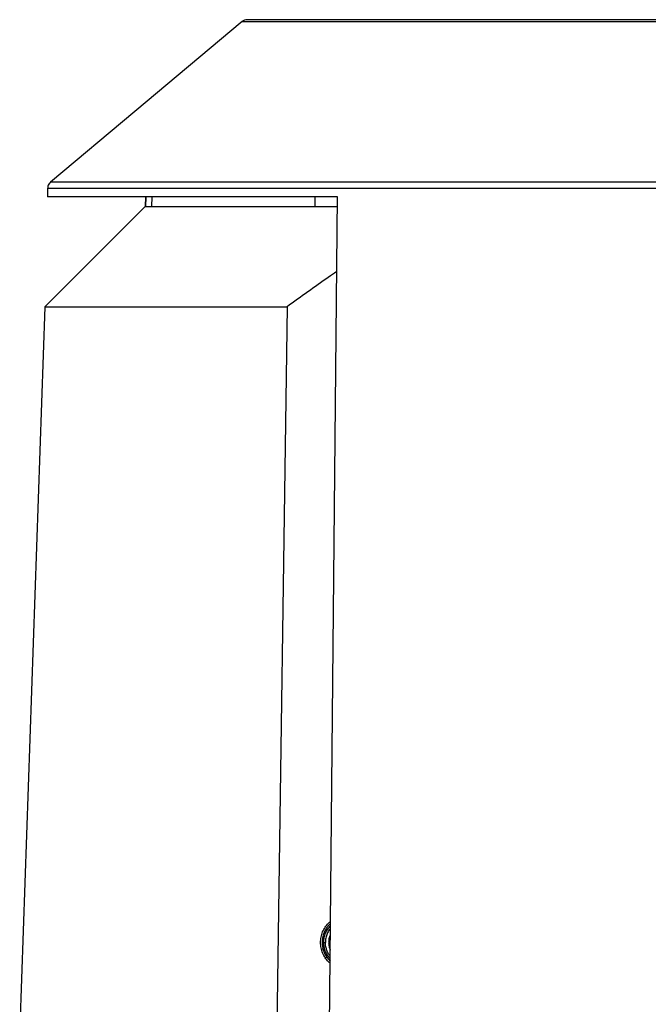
# Model space of a CAD drawing. Header units: millimetres. Extents: x 226 to 954, y 75 to 822.
# Tile 51 of 127: x 258 to 297, y 468 to 529. Entities that reach past the tile are written whole.
import ezdxf

# ---------------------------------------------------------------- set-up
doc = ezdxf.new("R2010")
doc.units = ezdxf.units.MM

msp = doc.modelspace()

# ---------------------------------------------------------------- linework, layer by layer
at = {"color": 179, "linetype": 'Continuous', "lineweight": 25}
for p, q in [((271.633, 528.893), (264.984, 523.314)), ((264.984, 523.314), (259.76, 518.93)), ((259.581, 518.56), (259.567, 518.01)), ((265.645, 518.01), (265.629, 517.41)), ((265.66, 518.01), (265.645, 517.41)), ((266.045, 517.41), (266.06, 518.01)), ((276.946, 455.31), (277.546, 518.01)), ((265.629, 517.41), (259.412, 511.193)), ((259.412, 511.193), (257.848, 466.41)), ((274.421, 511.193), (273.621, 455.31)), ((276.702, 471.752), (276.802, 471.752)), ((276.65, 471.362), (276.647, 471.383)), ((276.704, 471.212), (276.65, 471.362)), ((276.907, 470.815), (276.819, 470.961)), ((276.894, 470.829), (277.092, 470.599))]:
    msp.add_line(p, q, dxfattribs=at)
at = {"color": 8, "linetype": 'Continuous', "lineweight": 25}
for p, q in [((276.157, 517.41), (276.169, 518.01)), ((276.894, 470.829), (276.816, 470.774))]:
    msp.add_line(p, q, dxfattribs=at)
at = {"color": 179, "linetype": 'Continuous', "lineweight": 25}
for points, knots in [([(271.954, 529.01), (271.896, 529.005), (271.778, 528.994), (271.681, 528.927), (271.633, 528.893)], [0, 0, 0, 0, 0.500009, 1, 1, 1, 1]), ([(310.855, 529.01), (309.58, 529.01), (307.388, 529.01), (304.737, 529.01), (302.373, 529.01), (300.002, 529.01), (297.668, 529.01), (295.358, 529.01), (293.494, 529.01), (291.648, 529.01), (290.259, 529.01), (288.873, 529.01), (287.106, 529.01), (285.426, 529.01), (283.842, 529.01), (282.67, 529.01), (281.531, 529.01), (280.429, 529.01), (279.371, 529.01), (278.362, 529.01), (277.408, 529.01), (276.515, 529.01), (275.687, 529.01), (274.931, 529.01), (274.25, 529.01), (273.481, 529.01), (272.896, 529.01), (272.48, 529.01), (272.246, 529.01), (272.079, 529.01), (271.974, 529.01), (271.961, 529.01), (271.954, 529.01)], [0, 0, 0, 0, 0.06257, 0.107647, 0.131251, 0.180673, 0.227546, 0.251924, 0.302601, 0.328432, 0.354888, 0.381969, 0.409671, 0.461611, 0.488328, 0.51553, 0.543204, 0.571337, 0.599912, 0.62891, 0.658309, 0.688087, 0.718216, 0.74867, 0.779418, 0.810428, 0.867847, 0.894141, 0.920526, 0.946979, 0.973478, 1, 1, 1, 1]), ([(259.763, 518.927), (259.739, 518.907), (259.676, 518.855), (259.618, 518.747), (259.585, 518.641), (259.584, 518.581), (259.584, 518.56)], [0, 0, 0, 0, 0.2229565, 0.57558, 0.8514958, 1, 1, 1, 1]), ([(277.546, 518.01), (277.082, 518.01), (276.155, 518.01), (274.82, 518.01), (273.529, 518.01), (272.286, 518.01), (271.094, 518.01), (269.953, 518.01), (268.865, 518.01), (267.832, 518.01), (266.854, 518.01), (265.934, 518.01), (265.071, 518.01), (264.268, 518.01), (263.525, 518.01), (262.844, 518.01), (262.225, 518.01), (261.668, 518.01), (261.176, 518.01), (260.748, 518.01), (260.384, 518.01), (260.087, 518.01), (259.854, 518.01), (259.689, 518.01), (259.586, 518.01), (259.573, 518.01), (259.567, 518.01)], [0, 0, 0, 0, 0.041667, 0.083333, 0.125, 0.166667, 0.208333, 0.25, 0.291667, 0.333333, 0.375, 0.416667, 0.458333, 0.5, 0.541667, 0.583333, 0.625, 0.666667, 0.708333, 0.75, 0.791667, 0.833333, 0.875, 0.916667, 0.958333, 1, 1, 1, 1]), ([(265.645, 517.41), (265.671, 517.41), (265.724, 517.41), (265.916, 517.41), (266.191, 517.41), (266.556, 517.41), (267.16, 517.41), (267.938, 517.41), (268.885, 517.41), (269.679, 517.41), (270.554, 517.41), (271.51, 517.41), (272.543, 517.41), (273.653, 517.41), (274.835, 517.41), (276.096, 517.41), (277, 517.41), (277.502, 517.41), (277.54, 517.41)], [0, 0, 0, 0, 0.06218, 0.12436, 0.18654, 0.24872, 0.310901, 0.435261, 0.497441, 0.559621, 0.621801, 0.683981, 0.746161, 0.808342, 0.870522, 0.932702, 0.994882, 1, 1, 1, 1]), ([(277.502, 513.381), (277.328, 513.261), (276.728, 512.845), (275.701, 512.117), (274.851, 511.503), (274.421, 511.193)], [0, 0, 0, 0, 0.168042, 0.57902, 1, 1, 1, 1]), ([(259.412, 511.193), (259.419, 511.193), (259.432, 511.193), (259.539, 511.193), (259.71, 511.193), (259.951, 511.193), (260.38, 511.193), (260.984, 511.193), (261.782, 511.193), (262.495, 511.193), (263.257, 511.193), (264.052, 511.193), (264.865, 511.193), (266.032, 511.193), (267.318, 511.193), (268.784, 511.193), (270.029, 511.193), (271.418, 511.193), (272.875, 511.193), (273.906, 511.193), (274.421, 511.193)], [0, 0, 0, 0, 0.0466671, 0.0933342, 0.1400013, 0.1866684, 0.2333356, 0.335002, 0.3900013, 0.4450007, 0.5, 0.5466671, 0.5933342, 0.6400013, 0.7333356, 0.7800027, 0.835002, 0.8900013, 0.9450007, 1, 1, 1, 1]), ([(276.502, 471.752), (276.508, 471.863), (276.521, 472.086), (276.621, 472.407), (276.78, 472.701), (276.949, 472.92), (277.076, 473.019), (277.116, 473.05)], [0, 0, 0, 0, 0.2246553, 0.4493079, 0.6739347, 0.89854, 1, 1, 1, 1]), ([(277.115, 472.918), (277.092, 472.9), (277.041, 472.859), (276.976, 472.782), (276.909, 472.697), (276.84, 472.596), (276.77, 472.472), (276.71, 472.338), (276.659, 472.187), (276.622, 472.027), (276.603, 471.862), (276.6, 471.703), (276.611, 471.554), (276.648, 471.345), (276.728, 471.095), (276.84, 470.916), (276.894, 470.829)], [0, 0, 0, 0, 0.038075, 0.084195, 0.131254, 0.179262, 0.244192, 0.316379, 0.372092, 0.452789, 0.531557, 0.589771, 0.6615, 0.726726, 0.867089, 1, 1, 1, 1]), ([(276.702, 471.752), (276.707, 471.85), (276.718, 472.047), (276.808, 472.329), (276.937, 472.58), (277.058, 472.717), (277.113, 472.779)], [0, 0, 0, 0, 0.259615, 0.519228, 0.778844, 1, 1, 1, 1]), ([(277.112, 472.62), (277.086, 472.591), (277.001, 472.492), (276.902, 472.29), (276.817, 472.027), (276.807, 471.844), (276.802, 471.752)], [0, 0, 0, 0, 0.1244593, 0.4163044, 0.7081553, 1, 1, 1, 1]), ([(277.091, 470.475), (277.06, 470.499), (276.941, 470.592), (276.78, 470.804), (276.621, 471.097), (276.521, 471.419), (276.508, 471.641), (276.502, 471.752)], [0, 0, 0, 0, 0.081724, 0.311262, 0.540825, 0.770406, 1, 1, 1, 1]), ([(277.094, 470.749), (277.045, 470.804), (276.931, 470.933), (276.808, 471.175), (276.718, 471.457), (276.707, 471.654), (276.702, 471.752)], [0, 0, 0, 0, 0.199508, 0.466334, 0.733169, 1, 1, 1, 1]), ([(277.095, 470.904), (277.076, 470.927), (276.996, 471.02), (276.902, 471.214), (276.817, 471.477), (276.807, 471.66), (276.802, 471.752)], [0, 0, 0, 0, 0.099656, 0.399773, 0.699882, 1, 1, 1, 1]), ([(277.108, 472.24), (277.103, 472.23), (277.06, 472.152), (277.017, 471.987), (277.007, 471.83), (277.002, 471.752)], [0, 0, 0, 0, 0.064145, 0.532076, 1, 1, 1, 1]), ([(277.002, 471.752), (277.007, 471.674), (277.018, 471.518), (277.058, 471.358), (277.097, 471.285), (277.099, 471.282)], [0, 0, 0, 0, 0.486771, 0.973532, 1, 1, 1, 1])]:
    msp.add_open_spline(points, degree=3, knots=knots, dxfattribs=at)
at = {"color": 8, "linetype": 'Continuous', "lineweight": 25}
for points, knots in [([(271.633, 528.893), (271.64, 528.893), (271.653, 528.893), (271.758, 528.893), (271.927, 528.893), (272.163, 528.893), (272.464, 528.893), (272.828, 528.893), (273.255, 528.893), (273.742, 528.893), (274.286, 528.893), (274.885, 528.893), (275.536, 528.893), (276.282, 528.893), (277.132, 528.893), (278.094, 528.893), (279.111, 528.893), (280.178, 528.893), (281.288, 528.893), (282.437, 528.893), (283.619, 528.893), (285.216, 528.893), (287.356, 528.893), (289.64, 528.893), (291.566, 528.893), (293.435, 528.893), (295.306, 528.893), (297.167, 528.893), (298.523, 528.893), (299.917, 528.893), (301.347, 528.893), (303.268, 528.893), (305.587, 528.893), (308.271, 528.893), (310.012, 528.893), (310.855, 528.893)], [0, 0, 0, 0, 0.026522, 0.053021, 0.079474, 0.105858, 0.132152, 0.158333, 0.184381, 0.210273, 0.235992, 0.261517, 0.286831, 0.311916, 0.341694, 0.371093, 0.400091, 0.428665, 0.456798, 0.484473, 0.511675, 0.538391, 0.590331, 0.646086, 0.672994, 0.699254, 0.749399, 0.773314, 0.796621, 0.819328, 0.844414, 0.86875, 0.915241, 0.958941, 1, 1, 1, 1]), ([(259.581, 518.56), (259.59, 518.56), (259.607, 518.56), (259.745, 518.56), (259.965, 518.56), (260.274, 518.56), (260.667, 518.56), (261.144, 518.56), (261.702, 518.56), (262.338, 518.56), (263.049, 518.56), (263.832, 518.56), (264.683, 518.56), (265.599, 518.56), (266.574, 518.56), (267.606, 518.56), (268.69, 518.56), (269.822, 518.56), (270.996, 518.56), (272.21, 518.56), (273.458, 518.56), (274.737, 518.56), (276.042, 518.56), (277.799, 518.56), (280.14, 518.56), (283.111, 518.56), (285.728, 518.56), (287.819, 518.56), (289.453, 518.56), (291.169, 518.56), (293.529, 518.56), (296.445, 518.56), (299.895, 518.56), (303.717, 518.56), (307.36, 518.56), (309.889, 518.56), (310.855, 518.56)], [0, 0, 0, 0, 0.026522, 0.05302, 0.079473, 0.105857, 0.132151, 0.158331, 0.184378, 0.210271, 0.235989, 0.261514, 0.286828, 0.311913, 0.336753, 0.361334, 0.385641, 0.409661, 0.433384, 0.456797, 0.479892, 0.50266, 0.525093, 0.547187, 0.590331, 0.636973, 0.681821, 0.703569, 0.724869, 0.7494, 0.773315, 0.819328, 0.863749, 0.905806, 0.964005, 1, 1, 1, 1]), ([(276.607, 471.752), (276.617, 471.752), (276.638, 471.752), (276.665, 471.752), (276.694, 471.752), (276.698, 471.752), (276.702, 471.752)], [0, 0, 0, 0, 0.16206, 0.380949, 0.596539, 1, 1, 1, 1])]:
    msp.add_open_spline(points, degree=3, knots=knots, dxfattribs=at)
for points in [[(259.804, 518.93), (259.774, 518.93), (259.76, 518.93), (259.76, 518.93)], [(259.937, 518.93), (259.878, 518.93), (259.834, 518.93), (259.804, 518.93)], [(260.157, 518.93), (260.069, 518.93), (259.996, 518.93), (259.937, 518.93)], [(260.464, 518.93), (260.348, 518.93), (260.245, 518.93), (260.157, 518.93)], [(260.857, 518.93), (260.712, 518.93), (260.581, 518.93), (260.464, 518.93)], [(261.332, 518.93), (261.159, 518.93), (261.001, 518.93), (260.857, 518.93)], [(261.888, 518.93), (261.689, 518.93), (261.503, 518.93), (261.332, 518.93)], [(262.522, 518.93), (262.297, 518.93), (262.086, 518.93), (261.888, 518.93)], [(263.23, 518.93), (262.981, 518.93), (262.745, 518.93), (262.522, 518.93)], [(264.01, 518.93), (263.738, 518.93), (263.478, 518.93), (263.23, 518.93)], [(264.859, 518.93), (264.564, 518.93), (264.281, 518.93), (264.01, 518.93)], [(265.771, 518.93), (265.455, 518.93), (265.151, 518.93), (264.859, 518.93)], [(266.743, 518.93), (266.408, 518.93), (266.084, 518.93), (265.771, 518.93)], [(267.771, 518.93), (267.418, 518.93), (267.075, 518.93), (266.743, 518.93)], [(268.851, 518.93), (268.481, 518.93), (268.121, 518.93), (267.771, 518.93)], [(269.979, 518.93), (269.593, 518.93), (269.217, 518.93), (268.851, 518.93)], [(271.149, 518.93), (270.75, 518.93), (270.359, 518.93), (269.979, 518.93)], [(272.358, 518.93), (271.947, 518.93), (271.543, 518.93), (271.149, 518.93)], [(273.602, 518.93), (273.179, 518.93), (272.765, 518.93), (272.358, 518.93)], [(274.877, 518.93), (274.444, 518.93), (274.019, 518.93), (273.602, 518.93)], [(276.177, 518.93), (275.736, 518.93), (275.303, 518.93), (274.877, 518.93)], [(277.5, 518.93), (277.052, 518.93), (276.611, 518.93), (276.177, 518.93)], [(278.841, 518.93), (278.388, 518.93), (277.941, 518.93), (277.5, 518.93)], [(280.198, 518.93), (279.74, 518.93), (279.288, 518.93), (278.841, 518.93)], [(281.642, 518.93), (281.155, 518.93), (280.673, 518.93), (280.198, 518.93)], [(283.096, 518.93), (282.606, 518.93), (282.121, 518.93), (281.642, 518.93)], [(284.554, 518.93), (284.063, 518.93), (283.577, 518.93), (283.096, 518.93)], [(286.014, 518.93), (285.523, 518.93), (285.036, 518.93), (284.554, 518.93)], [(287.473, 518.93), (286.982, 518.93), (286.496, 518.93), (286.014, 518.93)], [(289.015, 518.93), (288.497, 518.93), (287.982, 518.93), (287.473, 518.93)], [(290.549, 518.93), (290.034, 518.93), (289.522, 518.93), (289.015, 518.93)], [(292.071, 518.93), (291.561, 518.93), (291.053, 518.93), (290.549, 518.93)], [(293.581, 518.93), (293.075, 518.93), (292.571, 518.93), (292.071, 518.93)], [(295.073, 518.93), (294.573, 518.93), (294.076, 518.93), (293.581, 518.93)], [(296.548, 518.93), (296.054, 518.93), (295.563, 518.93), (295.073, 518.93)], [(298.26, 518.93), (297.687, 518.93), (297.116, 518.93), (296.548, 518.93)]]:
    msp.add_open_spline(points, degree=3, dxfattribs=at)

doc.saveas('drawing.dxf')
